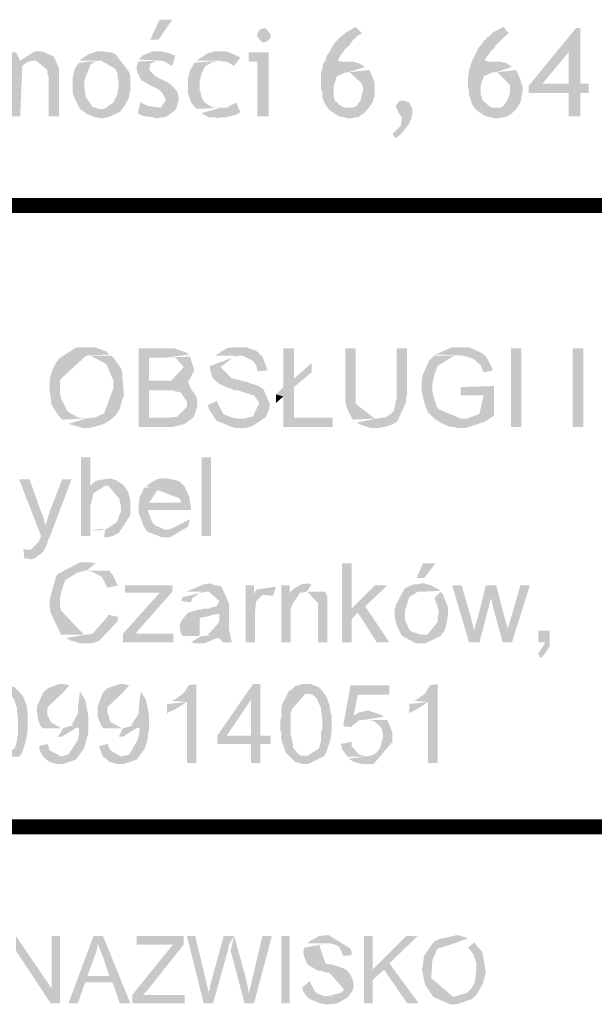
# Model space of a CAD drawing. Header units: millimetres. Extents: x -14047 to 49934, y -21523 to 14989.
# Tile 24 of 256: x 2474 to 2522, y 2854 to 2937. Entities that reach past the tile are written whole.
import ezdxf

# ---------------------------------------------------------------- set-up
doc = ezdxf.new("R2010")
doc.units = ezdxf.units.MM
doc.layers.add('H', color=7, linetype='Continuous')
doc.layers.add('P', color=7, linetype='Continuous')

msp = doc.modelspace()

# ---------------------------------------------------------------- hatches: boundary and pattern name
at = {"layer": 'H', "linetype": 'Continuous'}
for points in [[(2484.698, 2935.168), (2485.493, 2936.843), (2486.548, 2936.843), (2485.403, 2935.168)], [(2494.222, 2934.903), (2494.047, 2934.993), (2493.692, 2935.433), (2493.692, 2935.698), (2493.957, 2936.053), (2494.397, 2936.138), (2494.837, 2935.608), (2494.837, 2935.343), (2494.487, 2934.993), (2494.397, 2934.993)], [(2499.686, 2929.349), (2499.426, 2929.704), (2499.161, 2930.319), (2499.161, 2930.494), (2499.161, 2930.759), (2499.071, 2930.939), (2499.071, 2931.114), (2499.071, 2931.289), (2499.071, 2931.554), (2499.071, 2931.994), (2499.071, 2932.434), (2499.161, 2932.614), (2499.246, 2933.143), (2499.426, 2933.403), (2499.511, 2933.758), (2499.866, 2934.288), (2499.951, 2934.463), (2500.216, 2934.903), (2500.396, 2935.083), (2500.481, 2935.168), (2500.656, 2935.343), (2500.746, 2935.433), (2501.186, 2935.788), (2501.981, 2936.228), (2502.511, 2935.698), (2502.156, 2935.523), (2501.891, 2935.258), (2501.631, 2934.993), (2501.541, 2934.818), (2501.366, 2934.638), (2501.186, 2934.463), (2501.011, 2934.288), (2500.921, 2934.113), (2500.746, 2933.933), (2500.656, 2933.758), (2500.481, 2933.403), (2502.776, 2932.879), (2501.366, 2932.434), (2501.186, 2932.434), (2500.396, 2932.084), (2500.131, 2931.289), (2500.131, 2931.114), (2500.131, 2930.759), (2500.131, 2930.584), (2500.131, 2930.409), (2500.216, 2930.054), (2500.836, 2929.524), (2501.186, 2929.439), (2501.366, 2929.439)], [(2512.035, 2929.349), (2511.77, 2929.704), (2511.595, 2930.319), (2511.505, 2930.494), (2511.505, 2930.759), (2511.505, 2930.939), (2511.415, 2931.114), (2511.415, 2931.289), (2511.415, 2931.554), (2511.415, 2931.994), (2511.505, 2932.434), (2511.505, 2932.614), (2511.68, 2933.143), (2511.77, 2933.403), (2511.945, 2933.758), (2512.21, 2934.288), (2512.3, 2934.463), (2512.65, 2934.903), (2512.74, 2935.083), (2512.915, 2935.168), (2513.005, 2935.343), (2513.18, 2935.433), (2513.535, 2935.788), (2514.414, 2936.228), (2514.854, 2935.698), (2514.589, 2935.523), (2514.329, 2935.258), (2514.064, 2934.993), (2513.884, 2934.818), (2513.71, 2934.638), (2513.62, 2934.463), (2513.445, 2934.288), (2513.27, 2934.113), (2513.18, 2933.933), (2513.005, 2933.758), (2512.83, 2933.403), (2515.119, 2932.879), (2513.799, 2932.434), (2513.535, 2932.434), (2512.74, 2932.084), (2512.475, 2931.289), (2512.475, 2931.114), (2512.475, 2930.759), (2512.475, 2930.584), (2512.565, 2930.409), (2512.65, 2930.054), (2513.27, 2929.524), (2513.535, 2929.439), (2513.799, 2929.439)], [(2519.884, 2928.734), (2519.884, 2930.674), (2516.529, 2930.674), (2516.529, 2931.289), (2520.499, 2936.138), (2520.854, 2936.138), (2519.884, 2934.113), (2517.679, 2931.464), (2521.558, 2931.464), (2521.558, 2930.674), (2520.854, 2930.674), (2520.854, 2928.734)], [(2519.884, 2931.464), (2519.884, 2934.113), (2520.854, 2936.138), (2520.854, 2931.464)], [(2472.795, 2928.734), (2472.795, 2934.113), (2473.41, 2934.113), (2473.765, 2933.403), (2475, 2933.403), (2474.82, 2933.403), (2474.47, 2933.318), (2474.29, 2933.228), (2473.94, 2932.963), (2473.765, 2928.734)], [(2476.145, 2928.734), (2476.145, 2932.084), (2476.055, 2932.259), (2476.055, 2932.434), (2476.055, 2932.614), (2475.085, 2933.403), (2473.765, 2933.403), (2475, 2934.198), (2475.175, 2934.198), (2475.44, 2934.198), (2475.79, 2934.113), (2476.585, 2933.758), (2476.939, 2932.963), (2477.024, 2932.789), (2477.024, 2932.349), (2477.024, 2932.169), (2477.024, 2928.734)], [(2480.554, 2928.554), (2480.199, 2928.644), (2480.024, 2928.644), (2479.849, 2928.734), (2479.409, 2928.909), (2478.789, 2929.349), (2480.554, 2929.349), (2480.819, 2929.349), (2481.609, 2929.879), (2481.964, 2930.674), (2481.964, 2930.849), (2482.054, 2931.289), (2482.054, 2931.644), (2481.964, 2931.819), (2481.964, 2932.084), (2481.964, 2932.259), (2481.789, 2932.699), (2480.554, 2933.403), (2478.789, 2933.403), (2478.964, 2933.583), (2479.494, 2933.933), (2480.024, 2934.113), (2480.199, 2934.198), (2480.379, 2934.198), (2480.554, 2934.198), (2481.169, 2934.113), (2481.349, 2934.113), (2481.789, 2933.933), (2482.934, 2932.434), (2483.024, 2932.084), (2483.024, 2931.729), (2483.024, 2931.199), (2483.024, 2930.849), (2482.934, 2930.584), (2482.934, 2930.409), (2482.844, 2930.144), (2482.494, 2929.524), (2482.139, 2929.084), (2481.349, 2928.734), (2481.084, 2928.644), (2480.639, 2928.554)], [(2486.548, 2932.963), (2486.373, 2933.053), (2486.198, 2933.143), (2485.933, 2933.318), (2485.578, 2933.403), (2483.729, 2933.493), (2484.078, 2933.848), (2484.523, 2934.023), (2484.698, 2934.113), (2485.048, 2934.198), (2485.228, 2934.198), (2485.578, 2934.198), (2485.933, 2934.113), (2486.283, 2934.023), (2486.728, 2933.848), (2486.813, 2933.848)], [(2491.752, 2932.963), (2491.313, 2933.228), (2491.048, 2933.318), (2490.873, 2933.318), (2490.518, 2933.403), (2488.578, 2933.403), (2489.548, 2934.023), (2489.903, 2934.113), (2490.078, 2934.198), (2490.253, 2934.198), (2490.428, 2934.198), (2490.958, 2934.198), (2491.313, 2934.113), (2491.487, 2934.023), (2491.752, 2933.933), (2491.927, 2933.848), (2492.107, 2933.758), (2492.282, 2933.668)], [(2493.692, 2928.734), (2493.692, 2933.318), (2492.987, 2933.318), (2492.987, 2934.113), (2494.662, 2934.113), (2494.662, 2928.734)], [(2478.789, 2929.349), (2478.259, 2930.409), (2478.174, 2930.759), (2478.174, 2931.114), (2478.174, 2931.644), (2478.174, 2931.994), (2478.259, 2932.349), (2478.349, 2932.699), (2478.699, 2933.228), (2480.554, 2933.403), (2480.199, 2933.403), (2479.759, 2933.143), (2479.669, 2933.053), (2479.229, 2931.909), (2479.144, 2931.554), (2479.144, 2931.199), (2479.229, 2930.759), (2479.229, 2930.409), (2479.849, 2929.524), (2480.114, 2929.439), (2480.379, 2929.349), (2480.554, 2929.349)], [(2486.813, 2929.259), (2485.138, 2929.439), (2485.403, 2929.439), (2485.578, 2929.439), (2486.018, 2930.144), (2485.668, 2930.759), (2485.578, 2930.849), (2485.313, 2931.024), (2484.963, 2931.199), (2484.783, 2931.289), (2484.608, 2931.379), (2484.168, 2931.644), (2483.994, 2931.729), (2483.814, 2931.994), (2483.729, 2932.169), (2483.554, 2932.614), (2483.554, 2932.963), (2483.639, 2933.143), (2483.639, 2933.318), (2485.403, 2933.403), (2485.228, 2933.403), (2485.048, 2933.318), (2484.698, 2933.143), (2484.608, 2932.614), (2485.138, 2932.084), (2485.843, 2931.729), (2486.018, 2931.644), (2486.198, 2931.554), (2486.548, 2931.289), (2486.988, 2930.759), (2487.078, 2930.409), (2487.078, 2930.229), (2487.078, 2929.969), (2486.988, 2929.789), (2486.988, 2929.614), (2486.903, 2929.439)], [(2488.578, 2929.349), (2488.138, 2929.879), (2487.873, 2930.674), (2487.873, 2930.849), (2487.873, 2931.114), (2487.873, 2931.554), (2487.873, 2931.909), (2487.958, 2932.259), (2488.048, 2932.614), (2488.223, 2932.879), (2488.403, 2933.228), (2490.518, 2933.403), (2490.343, 2933.403), (2490.163, 2933.318), (2489.988, 2933.318), (2489.373, 2932.963), (2489.193, 2932.699), (2488.933, 2932.084), (2488.933, 2931.909), (2488.843, 2931.729), (2488.843, 2931.554), (2488.843, 2931.114), (2488.843, 2930.939), (2488.933, 2930.759), (2488.933, 2930.584), (2489.193, 2929.969), (2489.548, 2929.704), (2489.988, 2929.439), (2490.163, 2929.439), (2490.343, 2929.439), (2490.608, 2929.439)], [(2500.306, 2932.879), (2500.836, 2933.228), (2501.011, 2933.318), (2501.186, 2933.318), (2501.451, 2933.318), (2501.631, 2933.318), (2501.806, 2933.318), (2501.981, 2933.228), (2502.156, 2933.228), (2502.776, 2932.879)], [(2512.65, 2932.879), (2513.27, 2933.228), (2513.445, 2933.318), (2513.62, 2933.318), (2513.799, 2933.318), (2513.974, 2933.318), (2514.239, 2933.318), (2514.414, 2933.228), (2514.589, 2933.228), (2515.119, 2932.879)], [(2501.276, 2928.554), (2501.011, 2928.644), (2500.571, 2928.734), (2499.866, 2929.174), (2499.686, 2929.349), (2501.366, 2929.439), (2501.541, 2929.439), (2501.716, 2929.439), (2502.071, 2929.614), (2502.421, 2930.144), (2502.511, 2930.674), (2502.601, 2930.849), (2502.601, 2931.114), (2502.511, 2931.289), (2502.511, 2931.464), (2501.451, 2932.434), (2503.126, 2932.614), (2503.216, 2932.434), (2503.481, 2931.819), (2503.571, 2931.464), (2503.571, 2931.289), (2503.571, 2930.759), (2503.571, 2930.409), (2503.481, 2930.229), (2503.391, 2929.879), (2503.216, 2929.614), (2502.686, 2928.994), (2502.421, 2928.819), (2502.156, 2928.644), (2501.981, 2928.644), (2501.631, 2928.554)], [(2513.71, 2928.554), (2513.355, 2928.644), (2512.915, 2928.734), (2512.21, 2929.174), (2512.035, 2929.349), (2513.799, 2929.439), (2513.974, 2929.439), (2514.149, 2929.439), (2514.414, 2929.614), (2514.769, 2930.144), (2514.944, 2930.674), (2514.944, 2930.849), (2514.944, 2931.114), (2514.944, 2931.289), (2514.854, 2931.464), (2513.884, 2932.434), (2515.474, 2932.614), (2515.559, 2932.434), (2515.824, 2931.819), (2515.914, 2931.464), (2516.004, 2931.289), (2516.004, 2930.759), (2515.914, 2930.409), (2515.914, 2930.229), (2515.824, 2929.879), (2515.649, 2929.614), (2515.474, 2929.349), (2515.119, 2928.994), (2514.854, 2928.819), (2514.504, 2928.644), (2514.329, 2928.644), (2513.974, 2928.554)], [(2485.138, 2928.554), (2484.963, 2928.644), (2484.258, 2928.734), (2483.904, 2928.819), (2483.639, 2928.994), (2483.904, 2929.969), (2484.078, 2929.789), (2484.258, 2929.704), (2484.433, 2929.614), (2486.813, 2929.259), (2486.108, 2928.734), (2485.843, 2928.644), (2485.668, 2928.644), (2485.228, 2928.554)], [(2490.343, 2928.554), (2490.163, 2928.644), (2489.813, 2928.644), (2489.638, 2928.644), (2489.458, 2928.734), (2489.018, 2928.994), (2490.608, 2929.439), (2491.133, 2929.439), (2491.577, 2929.704), (2491.752, 2929.789), (2491.927, 2929.879), (2492.282, 2929.084), (2492.017, 2928.909), (2491.487, 2928.734), (2491.313, 2928.734), (2491.133, 2928.644), (2490.958, 2928.644), (2490.783, 2928.644), (2490.608, 2928.644), (2490.428, 2928.554)], [(2505.331, 2926.879), (2505.066, 2927.234), (2505.246, 2927.409), (2505.421, 2927.584), (2505.511, 2927.674), (2505.776, 2927.939), (2505.861, 2928.644), (2505.596, 2928.994), (2505.331, 2929.614), (2505.686, 2930.054), (2506.036, 2930.054), (2506.48, 2929.879), (2506.745, 2929.349), (2506.745, 2929.084), (2506.745, 2928.909), (2506.655, 2928.554), (2506.48, 2928.114), (2506.216, 2927.764), (2505.861, 2927.319), (2505.776, 2927.234)], [(2477.289, 2903.247), (2476.849, 2903.777), (2476.41, 2904.482), (2476.235, 2905.802), (2476.235, 2906.067), (2476.235, 2906.597), (2476.41, 2907.217), (2476.495, 2907.482), (2476.759, 2908.007), (2477.024, 2908.362), (2478.349, 2909.242), (2478.699, 2909.332), (2479.144, 2909.332), (2479.494, 2909.332), (2480.024, 2909.332), (2480.994, 2908.977), (2481.259, 2908.717), (2479.319, 2908.627), (2477.204, 2906.687), (2477.114, 2906.512), (2477.114, 2906.332), (2477.114, 2906.157), (2477.114, 2905.982), (2477.114, 2905.717), (2477.114, 2905.362), (2477.204, 2905.012), (2477.729, 2903.952), (2478.614, 2903.422), (2479.229, 2903.337), (2479.319, 2903.337)], [(2483.729, 2902.628), (2483.729, 2909.242), (2486.198, 2909.242), (2486.373, 2909.242), (2486.548, 2909.242), (2486.728, 2909.242), (2487.698, 2908.892), (2487.958, 2908.717), (2485.933, 2908.452), (2484.608, 2908.452), (2484.608, 2906.512), (2487.873, 2906.422), (2488.138, 2905.802), (2486.108, 2905.717), (2484.608, 2905.717), (2484.608, 2903.422), (2488.313, 2903.422), (2487.608, 2902.893), (2487.343, 2902.808), (2486.548, 2902.628)], [(2493.692, 2907.302), (2493.692, 2907.482), (2493.602, 2907.832), (2493.337, 2908.187), (2492.457, 2908.627), (2492.107, 2908.627), (2490.163, 2908.627), (2491.133, 2909.242), (2491.752, 2909.332), (2492.282, 2909.332), (2492.457, 2909.332), (2492.722, 2909.332), (2493.517, 2909.067), (2493.782, 2908.892), (2494.132, 2908.537), (2494.572, 2907.392)], [(2495.897, 2905.982), (2495.897, 2909.242), (2496.777, 2909.242), (2496.777, 2906.687)], [(2501.716, 2903.247), (2501.186, 2904.307), (2501.101, 2904.832), (2501.101, 2905.187), (2501.101, 2909.242), (2501.981, 2909.242), (2501.981, 2905.452), (2501.981, 2905.277), (2501.981, 2905.012), (2501.981, 2904.832), (2501.981, 2904.572), (2503.571, 2903.337), (2503.656, 2903.337)], [(2503.306, 2902.543), (2502.951, 2902.628), (2502.421, 2902.808), (2502.071, 2902.983), (2503.656, 2903.337), (2503.831, 2903.337), (2504.186, 2903.422), (2504.451, 2903.422), (2504.891, 2903.687), (2505.156, 2903.952), (2505.246, 2904.217), (2505.331, 2904.657), (2505.331, 2904.832), (2505.421, 2905.012), (2505.421, 2909.242), (2506.301, 2909.242), (2506.301, 2905.277), (2506.216, 2905.097), (2506.216, 2904.747), (2505.511, 2903.158), (2505.331, 2902.983), (2504.981, 2902.808), (2504.361, 2902.628), (2503.921, 2902.543)], [(2512.74, 2907.217), (2512.65, 2907.392), (2512.475, 2907.832), (2511.86, 2908.362), (2510.975, 2908.627), (2508.685, 2908.717), (2510.095, 2909.332), (2510.535, 2909.332), (2510.975, 2909.332), (2511.155, 2909.332), (2511.505, 2909.332), (2512.65, 2908.802), (2513.005, 2908.452), (2513.535, 2907.392)], [(2515.034, 2902.628), (2515.034, 2909.242), (2515.914, 2909.242), (2515.914, 2902.628)], [(2520.234, 2902.628), (2520.234, 2909.242), (2521.119, 2909.242), (2521.119, 2902.628)], [(2479.054, 2902.543), (2477.819, 2902.893), (2479.319, 2903.337), (2480.024, 2903.422), (2480.819, 2903.777), (2481.609, 2905.892), (2481.609, 2906.157), (2481.609, 2906.512), (2480.994, 2907.922), (2479.669, 2908.627), (2481.434, 2908.627), (2481.609, 2908.452), (2481.789, 2908.187), (2482.054, 2907.832), (2482.229, 2907.567), (2482.319, 2907.302), (2482.494, 2905.277), (2482.319, 2904.832), (2482.139, 2904.127), (2482.054, 2904.042), (2481.789, 2903.597), (2481.259, 2903.158), (2480.819, 2902.893), (2479.934, 2902.628), (2479.584, 2902.543)], [(2487.873, 2906.422), (2484.608, 2906.512), (2486.463, 2906.512), (2487.518, 2907.657), (2486.813, 2908.452), (2486.198, 2908.452), (2486.018, 2908.452), (2488.048, 2908.537), (2488.403, 2907.392), (2487.958, 2906.512)], [(2494.222, 2903.337), (2492.282, 2903.337), (2492.632, 2903.337), (2493.337, 2903.512), (2493.867, 2904.657), (2493.427, 2905.277), (2493.162, 2905.362), (2492.282, 2905.627), (2492.107, 2905.717), (2491.752, 2905.717), (2491.577, 2905.802), (2491.398, 2905.892), (2491.048, 2905.982), (2490.518, 2906.247), (2490.078, 2906.597), (2489.903, 2906.862), (2489.723, 2907.482), (2489.723, 2907.747), (2492.107, 2908.627), (2491.927, 2908.627), (2491.752, 2908.537), (2490.608, 2907.657), (2491.577, 2906.687), (2491.752, 2906.687), (2492.017, 2906.597), (2492.192, 2906.597), (2492.367, 2906.512), (2492.812, 2906.422), (2492.987, 2906.332), (2493.602, 2906.157), (2493.957, 2905.982), (2494.222, 2905.802), (2494.752, 2904.572), (2494.752, 2904.392), (2494.662, 2904.042), (2494.397, 2903.422)], [(2508.595, 2903.337), (2508.065, 2903.862), (2507.8, 2904.482), (2507.535, 2905.542), (2507.535, 2905.717), (2507.535, 2906.247), (2507.535, 2906.597), (2507.625, 2907.037), (2507.98, 2907.832), (2508.155, 2908.187), (2508.595, 2908.627), (2510.8, 2908.627), (2510.625, 2908.627), (2510.27, 2908.627), (2508.86, 2907.747), (2508.595, 2907.037), (2508.42, 2906.247), (2508.42, 2905.802), (2508.42, 2905.627), (2508.505, 2905.277), (2508.77, 2904.392), (2508.95, 2904.127), (2510.8, 2903.337)], [(2495.897, 2902.628), (2495.897, 2905.187), (2495.282, 2905.362), (2495.897, 2905.982), (2496.777, 2906.687), (2498.277, 2908.007), (2498.277, 2907.217), (2496.777, 2905.982), (2496.777, 2903.422), (2500.041, 2903.422), (2500.041, 2902.628)], [(2488.313, 2903.422), (2484.608, 2903.422), (2486.463, 2903.422), (2486.988, 2903.512), (2487.783, 2904.307), (2487.783, 2904.747), (2487.253, 2905.542), (2486.813, 2905.627), (2486.548, 2905.717), (2486.373, 2905.717), (2486.108, 2905.717), (2488.138, 2905.802), (2488.578, 2905.187), (2488.668, 2904.657), (2488.668, 2904.392), (2488.403, 2903.597)], [(2510.535, 2902.543), (2510.27, 2902.628), (2509.92, 2902.628), (2509.3, 2902.893), (2509.125, 2902.983), (2508.86, 2903.158), (2508.595, 2903.337), (2510.8, 2903.337), (2511.33, 2903.337), (2512.3, 2903.687), (2512.385, 2903.777), (2512.74, 2905.277), (2510.8, 2905.277), (2510.8, 2905.982), (2513.62, 2906.067), (2513.62, 2903.597), (2512.83, 2903.073), (2511.24, 2902.543)], [(2495.282, 2904.657), (2495.282, 2905.362), (2495.897, 2905.187)], [(2491.927, 2902.543), (2491.577, 2902.628), (2490.253, 2903.158), (2489.638, 2904.127), (2489.548, 2904.482), (2490.343, 2904.832), (2490.343, 2904.657), (2490.873, 2903.687), (2491.577, 2903.422), (2492.017, 2903.337), (2492.192, 2903.337), (2494.222, 2903.337), (2493.337, 2902.718), (2492.722, 2902.543), (2492.547, 2902.543)], [(2478.879, 2893.459), (2478.879, 2900.073), (2479.669, 2900.073), (2479.669, 2897.693), (2482.494, 2897.693), (2480.904, 2897.693), (2479.934, 2897.073), (2479.669, 2896.018), (2479.669, 2895.664), (2479.669, 2895.489), (2479.669, 2895.309), (2479.669, 2895.134), (2479.669, 2894.074), (2479.669, 2893.459)], [(2489.018, 2893.459), (2489.018, 2900.073), (2489.813, 2900.073), (2489.813, 2893.459)], [(2479.669, 2897.693), (2479.849, 2897.868), (2480.199, 2898.133), (2481.349, 2898.308), (2481.874, 2898.133), (2482.404, 2897.778), (2482.494, 2897.693)], [(2484.343, 2893.989), (2484.168, 2894.254), (2483.729, 2895.399), (2483.729, 2895.753), (2483.729, 2896.018), (2483.729, 2896.193), (2484.608, 2896.278), (2487.253, 2896.278), (2487.253, 2896.458), (2487.168, 2896.633), (2484.343, 2897.693), (2485.228, 2898.223), (2485.578, 2898.308), (2485.843, 2898.308), (2486.108, 2898.308), (2486.548, 2898.223), (2486.903, 2898.133), (2487.168, 2898.043), (2487.608, 2897.603), (2487.958, 2896.808), (2488.048, 2896.458), (2488.048, 2896.278), (2488.138, 2895.928), (2488.138, 2895.664), (2484.523, 2895.664), (2484.523, 2895.489), (2484.608, 2895.309), (2484.873, 2894.604), (2485.138, 2894.339), (2486.018, 2893.989)], [(2475.525, 2893.459), (2473.675, 2898.223), (2474.555, 2898.223), (2475.525, 2895.489), (2475.705, 2895.049), (2475.88, 2894.339)], [(2475.79, 2892.314), (2474.47, 2892.314), (2474.645, 2892.314), (2475.35, 2893.019), (2475.44, 2893.284), (2475.88, 2894.339), (2476.235, 2895.489), (2477.289, 2898.223), (2478.084, 2898.223), (2476.235, 2893.369), (2476.055, 2893.019), (2476.055, 2892.844)], [(2480.819, 2893.369), (2480.904, 2893.989), (2481.874, 2894.604), (2482.139, 2895.309), (2482.229, 2895.489), (2482.229, 2895.664), (2482.229, 2896.018), (2482.139, 2896.368), (2482.139, 2896.543), (2481.169, 2897.693), (2482.494, 2897.693), (2482.844, 2897.163), (2483.024, 2896.458), (2483.024, 2896.103), (2483.024, 2895.753), (2483.024, 2895.224), (2482.054, 2893.724), (2481.524, 2893.459), (2481.084, 2893.369)], [(2483.729, 2896.193), (2483.814, 2896.543), (2483.814, 2896.808), (2483.994, 2897.073), (2484.168, 2897.513), (2485.758, 2897.693), (2485.493, 2897.603), (2484.608, 2896.278)], [(2485.843, 2893.369), (2485.668, 2893.369), (2484.523, 2893.814), (2484.343, 2893.989), (2486.018, 2893.989), (2486.463, 2894.074), (2488.048, 2894.869), (2487.958, 2894.604), (2487.873, 2894.254), (2486.373, 2893.369), (2486.198, 2893.369)], [(2479.759, 2893.899), (2480.554, 2894.074), (2480.904, 2893.989)], [(2474.645, 2891.519), (2474.115, 2891.609), (2474.03, 2892.399), (2474.205, 2892.314), (2475.79, 2892.314), (2475.705, 2892.134), (2475, 2891.609), (2474.735, 2891.519)], [(2477.204, 2885.17), (2476.32, 2887.02), (2476.235, 2887.725), (2476.235, 2888.08), (2476.759, 2890.019), (2476.939, 2890.284), (2478.789, 2891.254), (2479.054, 2891.254), (2479.494, 2891.254), (2479.669, 2891.254), (2480.114, 2891.164), (2479.319, 2890.549), (2479.144, 2890.549), (2478.524, 2890.374), (2477.554, 2889.754), (2477.379, 2889.314), (2477.204, 2888.699), (2477.114, 2888.255), (2477.114, 2888.08), (2477.114, 2887.725), (2477.114, 2887.55), (2477.204, 2887.2), (2479.144, 2885.17), (2479.229, 2885.17)], [(2500.836, 2884.55), (2500.836, 2891.164), (2501.631, 2891.164), (2501.631, 2887.375), (2502.156, 2887.02), (2501.631, 2886.495), (2501.631, 2884.55)], [(2507.095, 2889.929), (2507.625, 2891.164), (2508.685, 2891.164), (2507.715, 2889.929)], [(2481.084, 2889.139), (2480.994, 2889.314), (2480.639, 2890.019), (2479.849, 2890.459), (2479.409, 2890.549), (2481.259, 2890.549), (2481.609, 2890.109), (2481.789, 2889.669), (2481.964, 2889.314)], [(2482.584, 2888.699), (2482.584, 2889.314), (2486.548, 2889.314), (2486.548, 2888.784), (2485.493, 2888.699), (2484.783, 2888.699), (2484.698, 2888.699)], [(2490.783, 2884.55), (2490.608, 2884.815), (2489.548, 2885.17), (2490.428, 2886.14), (2490.518, 2886.405), (2490.518, 2886.935), (2487.873, 2887.02), (2488.488, 2887.2), (2488.753, 2887.285), (2488.933, 2887.285), (2489.283, 2887.375), (2489.638, 2887.375), (2489.813, 2887.465), (2490.253, 2887.55), (2490.518, 2887.99), (2489.638, 2888.784), (2489.373, 2888.784), (2487.698, 2888.784), (2489.193, 2889.404), (2489.723, 2889.489), (2489.903, 2889.404), (2490.693, 2889.224), (2491.313, 2887.815), (2491.313, 2885.7), (2491.487, 2884.815), (2491.577, 2884.55)], [(2492.722, 2884.55), (2492.722, 2889.314), (2493.427, 2889.314), (2493.427, 2888.609), (2494.397, 2888.609), (2494.222, 2888.609), (2493.602, 2887.99), (2493.517, 2887.2), (2493.517, 2884.55)], [(2495.017, 2888.434), (2493.427, 2888.609), (2493.517, 2888.784), (2493.602, 2888.959), (2495.282, 2889.224)], [(2495.722, 2884.55), (2495.722, 2889.314), (2496.427, 2889.314), (2496.427, 2888.699), (2497.222, 2888.609), (2496.602, 2887.64), (2496.512, 2887.285), (2496.512, 2884.55)], [(2497.222, 2888.609), (2496.427, 2888.699), (2496.777, 2889.049), (2497.397, 2889.404), (2497.927, 2889.489), (2498.277, 2889.404), (2497.837, 2888.784), (2497.307, 2888.699)], [(2503.746, 2884.55), (2502.156, 2887.02), (2501.631, 2887.375), (2503.571, 2889.314), (2504.626, 2889.314), (2502.776, 2887.55), (2504.806, 2884.55)], [(2505.861, 2885.08), (2505.421, 2885.965), (2505.331, 2886.315), (2505.246, 2886.845), (2505.246, 2887.11), (2505.246, 2887.285), (2505.331, 2887.465), (2505.331, 2887.64), (2506.036, 2888.959), (2506.216, 2889.139), (2506.83, 2889.404), (2507.27, 2889.404), (2507.45, 2889.489), (2507.715, 2889.489), (2508.33, 2889.314), (2509.125, 2888.874), (2507.535, 2888.784), (2507.185, 2888.784), (2506.92, 2888.609), (2506.48, 2888.344), (2506.126, 2887.2), (2506.126, 2887.02), (2506.126, 2886.755), (2506.126, 2886.405), (2506.48, 2885.61), (2506.655, 2885.435), (2507.535, 2885.17)], [(2511.505, 2884.55), (2510.095, 2889.314), (2510.89, 2889.314), (2511.68, 2886.58), (2511.945, 2885.525)], [(2511.505, 2884.55), (2511.945, 2885.525), (2512.035, 2885.965), (2512.125, 2886.23), (2512.21, 2886.495), (2512.915, 2889.314), (2513.799, 2889.314), (2513.355, 2888.255), (2512.385, 2884.55)], [(2514.329, 2884.55), (2513.535, 2887.465), (2513.355, 2888.255), (2513.799, 2889.314), (2514.504, 2886.58), (2514.769, 2885.7)], [(2514.329, 2884.55), (2514.769, 2885.7), (2515.034, 2886.58), (2515.824, 2889.314), (2516.619, 2889.314), (2515.119, 2884.55)], [(2482.404, 2884.55), (2482.404, 2885.26), (2485.493, 2888.699), (2486.548, 2888.784), (2483.904, 2885.785), (2483.464, 2885.26)], [(2488.138, 2887.905), (2487.343, 2887.99), (2487.343, 2888.17), (2487.433, 2888.344), (2489.373, 2888.784), (2489.193, 2888.784), (2489.018, 2888.784), (2488.223, 2888.255)], [(2498.807, 2884.55), (2498.807, 2887.815), (2497.927, 2888.784), (2499.426, 2888.784), (2499.601, 2888.344), (2499.601, 2884.55)], [(2507.36, 2884.465), (2507.005, 2884.465), (2506.036, 2884.995), (2505.861, 2885.08), (2507.535, 2885.17), (2507.98, 2885.17), (2508.86, 2886.23), (2508.86, 2886.755), (2508.95, 2886.935), (2508.95, 2887.2), (2508.86, 2887.375), (2508.86, 2887.55), (2508.595, 2888.255), (2509.125, 2888.784), (2509.3, 2888.609), (2509.74, 2887.465), (2509.74, 2887.285), (2509.74, 2886.845), (2509.655, 2886.315), (2509.565, 2885.875), (2509.475, 2885.61), (2509.39, 2885.435), (2509.125, 2885.08), (2507.89, 2884.465), (2507.625, 2884.465)], [(2478.964, 2884.465), (2478.789, 2884.465), (2477.909, 2884.73), (2477.644, 2884.905), (2479.229, 2885.17), (2479.849, 2885.26), (2481.084, 2886.67), (2481.169, 2886.845), (2482.054, 2886.67), (2481.964, 2886.495), (2481.964, 2886.315), (2480.379, 2884.64), (2479.759, 2884.465), (2479.584, 2884.465)], [(2487.433, 2885.08), (2487.253, 2885.345), (2487.168, 2885.965), (2487.343, 2886.405), (2487.873, 2887.02), (2490.518, 2886.935), (2489.988, 2886.845), (2489.638, 2886.755), (2489.283, 2886.67), (2488.843, 2886.58), (2488.843, 2885.08), (2489.018, 2885.08)], [(2482.404, 2884.55), (2483.464, 2885.26), (2483.814, 2885.26), (2484.258, 2885.26), (2486.638, 2885.26), (2486.638, 2884.55)], [(2488.668, 2884.465), (2488.488, 2884.465), (2488.138, 2884.55), (2489.018, 2885.08), (2489.193, 2885.08), (2490.608, 2885.17), (2490.343, 2884.905), (2489.283, 2884.465), (2488.933, 2884.465)], [(2517.504, 2883.23), (2517.324, 2883.58), (2517.854, 2884.375), (2517.854, 2884.55), (2517.324, 2884.55), (2517.324, 2885.525), (2518.294, 2885.525), (2518.294, 2884.55), (2518.294, 2884.2), (2517.679, 2883.32)], [(2473.675, 2874.941), (2472.265, 2874.941), (2473.32, 2875.646), (2473.41, 2876.001), (2473.5, 2876.351), (2473.5, 2876.526), (2473.585, 2876.881), (2473.585, 2877.056), (2473.585, 2877.231), (2473.585, 2878.116), (2473.5, 2878.731), (2473.5, 2878.996), (2473.235, 2879.791), (2473.06, 2879.966), (2472.88, 2880.146), (2470.855, 2880.406), (2471.03, 2880.586), (2471.295, 2880.851), (2471.91, 2881.025), (2472.44, 2881.025), (2472.615, 2881.025), (2473.32, 2880.761), (2473.585, 2880.496), (2474.03, 2879.966), (2474.29, 2879.261), (2474.38, 2878.646), (2474.38, 2878.381), (2474.38, 2877.321), (2474.38, 2877.056), (2474.29, 2876.441), (2473.94, 2875.291), (2473.765, 2875.026)], [(2475.615, 2877.321), (2475.44, 2877.586), (2475.26, 2878.026), (2475.26, 2878.291), (2475.175, 2878.646), (2475.175, 2878.996), (2475.175, 2879.176), (2475.705, 2880.321), (2476.055, 2880.671), (2477.024, 2881.025), (2477.379, 2881.025), (2477.909, 2880.935), (2477.379, 2880.321), (2476.055, 2879.086), (2476.055, 2878.646), (2476.055, 2878.466), (2476.32, 2877.851), (2477.204, 2877.321)], [(2480.729, 2877.321), (2480.554, 2877.586), (2480.379, 2878.026), (2480.289, 2878.291), (2480.289, 2878.646), (2480.289, 2878.996), (2480.289, 2879.176), (2480.729, 2880.321), (2481.084, 2880.671), (2482.139, 2881.025), (2482.494, 2881.025), (2482.934, 2880.935), (2482.404, 2880.321), (2481.084, 2879.086), (2481.084, 2878.646), (2481.169, 2878.466), (2481.349, 2877.851), (2482.319, 2877.321)], [(2487.783, 2874.411), (2487.783, 2879.526), (2486.548, 2879.616), (2486.988, 2879.881), (2487.433, 2880.231), (2487.608, 2880.406), (2487.783, 2880.671), (2487.958, 2880.935), (2488.578, 2881.025), (2488.578, 2874.411)], [(2493.162, 2874.411), (2493.162, 2876.001), (2490.343, 2876.001), (2490.343, 2876.706), (2493.337, 2881.025), (2493.957, 2881.025), (2493.162, 2879.701), (2491.133, 2876.706), (2494.837, 2876.706), (2494.837, 2876.001), (2493.957, 2876.001), (2493.957, 2874.411)], [(2493.162, 2876.706), (2493.162, 2879.701), (2493.957, 2881.025), (2493.957, 2876.706)], [(2499.246, 2874.941), (2497.837, 2874.941), (2498.896, 2875.646), (2498.981, 2876.001), (2499.071, 2876.351), (2499.071, 2876.526), (2499.071, 2876.881), (2499.071, 2877.056), (2499.161, 2877.231), (2499.161, 2878.116), (2499.071, 2878.731), (2499.071, 2878.996), (2498.717, 2879.791), (2498.367, 2880.146), (2496.337, 2880.406), (2496.602, 2880.586), (2496.867, 2880.851), (2497.482, 2881.025), (2498.012, 2881.025), (2498.192, 2881.025), (2498.896, 2880.761), (2499.161, 2880.496), (2499.511, 2879.966), (2499.776, 2879.261), (2499.866, 2878.646), (2499.951, 2878.381), (2499.951, 2877.321), (2499.951, 2877.056), (2499.866, 2876.441), (2499.511, 2875.291), (2499.336, 2875.026)], [(2501.631, 2877.411), (2500.921, 2877.496), (2501.541, 2880.935), (2504.806, 2880.935), (2504.806, 2880.146), (2502.156, 2880.146), (2501.806, 2878.381), (2504.361, 2878.291), (2502.686, 2878.026), (2502.336, 2878.026), (2501.631, 2877.496)], [(2508.065, 2874.411), (2508.065, 2879.526), (2506.92, 2879.616), (2507.8, 2880.231), (2507.89, 2880.406), (2508.065, 2880.671), (2508.24, 2880.935), (2508.86, 2881.025), (2508.86, 2874.411)], [(2477.024, 2874.321), (2476.849, 2874.321), (2476.495, 2874.411), (2476.235, 2874.501), (2475.97, 2874.676), (2475.705, 2874.941), (2477.204, 2874.941), (2477.464, 2875.026), (2477.819, 2875.116), (2478.614, 2876.351), (2478.699, 2876.706), (2478.699, 2877.146), (2478.699, 2877.321), (2478.084, 2877.586), (2478.614, 2878.556), (2478.614, 2878.996), (2478.789, 2880.406), (2478.964, 2880.146), (2479.229, 2879.701), (2479.494, 2878.381), (2479.494, 2877.231), (2479.494, 2876.881), (2479.409, 2876.616), (2479.144, 2875.646), (2478.434, 2874.676), (2477.379, 2874.321)], [(2482.054, 2874.321), (2481.874, 2874.321), (2481.609, 2874.411), (2481.259, 2874.501), (2481.084, 2874.676), (2480.729, 2874.941), (2482.229, 2874.941), (2482.584, 2875.026), (2482.934, 2875.116), (2483.639, 2876.351), (2483.729, 2876.706), (2483.814, 2877.146), (2483.814, 2877.321), (2483.109, 2877.586), (2483.729, 2878.556), (2483.729, 2878.996), (2483.904, 2880.406), (2484.078, 2880.146), (2484.343, 2879.701), (2484.608, 2878.381), (2484.608, 2877.231), (2484.523, 2876.881), (2484.523, 2876.616), (2484.258, 2875.646), (2483.554, 2874.676), (2482.494, 2874.321)], [(2497.662, 2874.321), (2497.482, 2874.321), (2496.867, 2874.501), (2496.072, 2875.291), (2495.987, 2875.646), (2495.807, 2876.086), (2495.722, 2876.441), (2495.722, 2876.616), (2495.722, 2876.971), (2495.632, 2877.146), (2495.632, 2878.026), (2495.722, 2878.201), (2495.722, 2878.381), (2495.722, 2878.556), (2495.722, 2878.911), (2495.807, 2879.351), (2495.987, 2879.701), (2496.337, 2880.406), (2497.837, 2880.321), (2496.602, 2878.911), (2496.512, 2878.556), (2496.512, 2878.201), (2496.512, 2877.231), (2496.512, 2876.971), (2496.512, 2876.791), (2496.602, 2876.441), (2496.692, 2876.001), (2496.692, 2875.736), (2496.957, 2875.381), (2497.307, 2875.026), (2499.246, 2874.941), (2498.012, 2874.321)], [(2486.108, 2878.556), (2486.108, 2879.351), (2487.783, 2879.526), (2486.813, 2878.911), (2486.198, 2878.646)], [(2506.48, 2878.556), (2506.48, 2879.351), (2508.065, 2879.526), (2507.095, 2878.911), (2506.565, 2878.646)], [(2504.361, 2878.291), (2501.806, 2878.381), (2501.981, 2878.466), (2502.246, 2878.646), (2503.041, 2878.821), (2503.216, 2878.731), (2504.096, 2878.466)], [(2502.686, 2874.321), (2502.511, 2874.321), (2501.806, 2874.501), (2501.366, 2874.766), (2502.861, 2874.941), (2503.216, 2875.026), (2503.481, 2875.116), (2503.746, 2875.291), (2504.011, 2875.646), (2504.186, 2876.261), (2504.276, 2876.526), (2504.276, 2876.791), (2504.186, 2877.231), (2504.011, 2877.496), (2503.481, 2877.941), (2503.041, 2878.026), (2504.626, 2878.026), (2505.066, 2876.971), (2505.066, 2876.441), (2505.066, 2876.176), (2503.481, 2874.321), (2503.126, 2874.321)], [(2476.939, 2876.616), (2477.379, 2877.321), (2477.644, 2877.411), (2477.909, 2877.496), (2478.699, 2877.496), (2477.289, 2876.616)], [(2482.054, 2876.616), (2482.404, 2877.321), (2482.759, 2877.411), (2483.024, 2877.496), (2483.814, 2877.496), (2482.404, 2876.616)], [(2475.705, 2874.941), (2475.44, 2875.381), (2475.35, 2875.821), (2476.055, 2876.001), (2476.145, 2875.821), (2476.235, 2875.471), (2477.204, 2874.941)], [(2480.729, 2874.941), (2480.554, 2875.381), (2480.379, 2875.821), (2481.169, 2876.001), (2481.169, 2875.821), (2481.349, 2875.471), (2482.229, 2874.941)], [(2501.276, 2874.941), (2500.836, 2875.556), (2500.746, 2876.001), (2501.631, 2876.176), (2501.631, 2875.821), (2502.246, 2875.116), (2502.861, 2874.941)], [(2476.32, 2854.219), (2473.41, 2858.628), (2473.41, 2859.863), (2476.41, 2855.454)], [(2476.32, 2854.219), (2476.41, 2855.454), (2476.41, 2859.863), (2477.114, 2859.863), (2477.114, 2854.219)], [(2477.819, 2854.219), (2479.934, 2859.863), (2480.729, 2859.863), (2480.289, 2859.243), (2480.199, 2858.628), (2479.409, 2856.509), (2481.524, 2855.979), (2479.229, 2855.979), (2478.614, 2854.219)], [(2482.139, 2854.219), (2481.524, 2855.979), (2479.409, 2856.509), (2481.259, 2856.509), (2480.729, 2858.099), (2480.554, 2858.539), (2480.289, 2859.243), (2480.729, 2859.863), (2483.024, 2854.219)], [(2483.199, 2854.219), (2483.199, 2854.924), (2486.108, 2858.539), (2486.463, 2858.978), (2486.638, 2859.153), (2483.554, 2859.153), (2483.554, 2859.863), (2487.518, 2859.863), (2487.518, 2859.153), (2484.433, 2855.274), (2484.078, 2854.924), (2487.608, 2854.924), (2487.608, 2854.219)], [(2489.193, 2854.219), (2487.783, 2859.863), (2488.488, 2859.863), (2489.373, 2856.159), (2489.638, 2855.009)], [(2489.193, 2854.219), (2489.638, 2855.009), (2489.638, 2855.274), (2489.723, 2855.454), (2489.723, 2855.629), (2490.873, 2859.863), (2491.752, 2859.863), (2491.313, 2859.153), (2491.223, 2858.628), (2489.988, 2854.219)], [(2492.632, 2854.219), (2491.487, 2858.539), (2491.487, 2858.713), (2491.752, 2859.863), (2492.547, 2857.039), (2492.722, 2856.424), (2492.987, 2855.099), (2492.987, 2855.009)], [(2492.632, 2854.219), (2492.987, 2855.009), (2494.132, 2859.863), (2494.927, 2859.863), (2493.427, 2854.219)], [(2495.722, 2854.219), (2495.722, 2859.863), (2496.427, 2859.863), (2496.427, 2854.219)], [(2500.921, 2858.184), (2500.836, 2858.449), (2500.571, 2858.978), (2500.216, 2859.153), (2499.866, 2859.243), (2497.927, 2859.243), (2498.102, 2859.418), (2498.896, 2859.863), (2499.686, 2859.948), (2501.541, 2858.803), (2501.631, 2858.539), (2501.631, 2858.274)], [(2502.686, 2854.219), (2502.686, 2859.863), (2503.391, 2859.863), (2503.391, 2854.219)], [(2503.391, 2856.159), (2503.391, 2857.039), (2506.216, 2859.863), (2507.185, 2859.863), (2504.806, 2857.569), (2504.361, 2857.039)], [(2508.505, 2854.749), (2507.8, 2855.804), (2507.535, 2857.129), (2507.625, 2857.394), (2507.715, 2858.184), (2508.505, 2859.333), (2508.95, 2859.598), (2510.535, 2859.948), (2511.155, 2859.773), (2511.415, 2859.683), (2510.27, 2859.243), (2508.86, 2858.803), (2508.42, 2857.834), (2508.33, 2856.334), (2510.18, 2854.749)], [(2501.366, 2854.749), (2499.686, 2854.834), (2500.746, 2855.099), (2501.011, 2855.364), (2499.776, 2856.774), (2499.601, 2856.774), (2499.246, 2856.864), (2499.071, 2856.954), (2498.807, 2856.954), (2497.927, 2857.479), (2497.747, 2857.834), (2497.572, 2858.364), (2497.572, 2858.539), (2497.662, 2858.893), (2499.601, 2859.243), (2498.896, 2859.153), (2499.426, 2857.569), (2499.776, 2857.479), (2499.951, 2857.479), (2500.571, 2857.304), (2500.746, 2857.214), (2501.011, 2857.129), (2501.276, 2856.954), (2501.541, 2856.599), (2501.716, 2856.244), (2501.806, 2855.719), (2501.716, 2855.274), (2501.451, 2854.924)], [(2509.92, 2854.129), (2508.505, 2854.749), (2510.18, 2854.749), (2511.33, 2855.099), (2511.595, 2855.364), (2511.77, 2855.539), (2511.945, 2855.894), (2512.035, 2856.244), (2512.125, 2857.304), (2512.125, 2857.569), (2511.86, 2858.364), (2511.415, 2858.893), (2511.945, 2859.333), (2512.3, 2858.893), (2512.475, 2858.713), (2512.65, 2858.449), (2512.74, 2857.924), (2512.915, 2856.774), (2512.65, 2855.804), (2512.125, 2854.924), (2511.77, 2854.569), (2510.445, 2854.129)], [(2506.301, 2854.219), (2504.361, 2857.039), (2504.806, 2857.569), (2507.27, 2854.219)], [(2499.426, 2854.129), (2498.981, 2854.219), (2498.102, 2854.569), (2497.837, 2854.834), (2497.572, 2855.189), (2497.482, 2855.539), (2498.102, 2856.069), (2498.542, 2855.189), (2498.807, 2855.009), (2499.246, 2854.834), (2501.366, 2854.749), (2500.481, 2854.219), (2499.951, 2854.129)]]:
    msp.add_hatch(color=256, dxfattribs=at).paths.add_polyline_path(points)

# ---------------------------------------------------------------- linework, layer by layer
at = {"layer": 'P', "const_width": 1.27}
for points in [[(2349.512, 2921.235), (2788.223, 2921.235)], [(2788.223, 2869.032), (2349.512, 2869.032)]]:
    msp.add_lwpolyline(points, dxfattribs=at)

doc.saveas('drawing.dxf')
